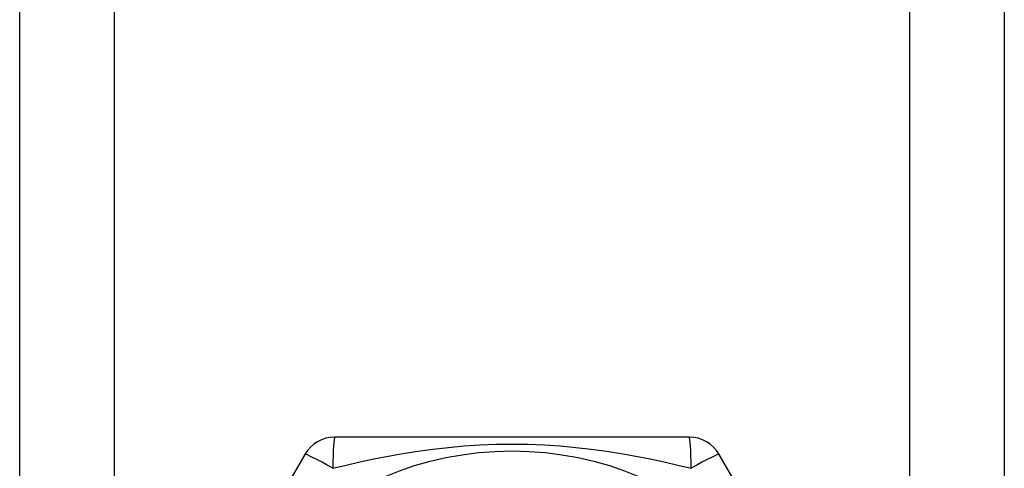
# Model space of a CAD drawing. Header units: inches. Extents: x 0 to 80.3, y -11 to 43.1.
# Tile 22 of 74: x 17.405 to 17.967, y 14.679 to 14.935. Entities that reach past the tile are written whole.
import ezdxf

# ---------------------------------------------------------------- set-up
doc = ezdxf.new("R2010")
doc.units = ezdxf.units.IN
doc.header["$MEASUREMENT"] = 0
doc.layers.add('Visible Edges(ANSI)', color=7, linetype='Continuous', lineweight=25)
doc.layers.add('Visible Tangent Edges(ANSI)', color=7, linetype='Continuous', lineweight=25)

msp = doc.modelspace()

# ---------------------------------------------------------------- linework, layer by layer
at = {"layer": 'Visible Edges(ANSI)'}
for p, q in [((17.40514, 14.17547), (17.40514, 31.5613)), ((17.96714, 31.5613), (17.96714, 14.17547)), ((17.78729, 14.69713), (17.58499, 14.69713)), ((17.56794, 14.68728), (17.46679, 14.51209)), ((17.90548, 14.51209), (17.80433, 14.68728))]:
    msp.add_line(p, q, dxfattribs=at)
msp.add_circle((17.68614, 14.50225), 0.18701, dxfattribs=at)
for centre, start, end in [((17.58499, 14.67744), 90, 150), ((17.78729, 14.67744), 30, 90)]:
    msp.add_arc(centre, 0.01969, start, end, dxfattribs=at)
at = {"layer": 'Visible Tangent Edges(ANSI)'}
for p, q in [((17.45899, 31.5613), (17.45899, 14.17547)), ((17.91329, 14.17547), (17.91329, 31.5613))]:
    msp.add_line(p, q, dxfattribs=at)
at = {"layer": 'Visible Tangent Edges(ANSI)', "flags": 128}
msp.add_lwpolyline([(17.58389, 14.67934), (17.59151, 14.6812), (17.59932, 14.68298), (17.60733, 14.68468), (17.6155, 14.68628), (17.62385, 14.68775), (17.63236, 14.68909), (17.64101, 14.69026), (17.6498, 14.69127), (17.65872, 14.69208), (17.66776, 14.69268), (17.67691, 14.69306), (17.68616, 14.69319), (17.69544, 14.69306), (17.70462, 14.69269), (17.71366, 14.69209), (17.72258, 14.69128), (17.73136, 14.69028), (17.74, 14.6891), (17.74848, 14.68776), (17.75681, 14.68629), (17.76497, 14.68469), (17.77296, 14.68299), (17.78076, 14.6812), (17.78838, 14.67934)], dxfattribs=at)
at = {"layer": 'Visible Tangent Edges(ANSI)'}
for centre, major_axis, start_param, end_param in [((17.58499, 14.67744), (0, 0.01969), 0, 1.474012), ((17.78729, 14.67744), (0, 0.01969), 4.809173, 6.283185), ((17.58499, 14.67744), (-0.01705, 0.00984), 4.809173, 6.283185), ((17.78729, 14.67744), (0.01705, 0.00984), 0, 1.474012)]:
    msp.add_ellipse(centre, major_axis=major_axis, ratio=0.056054, start_param=start_param, end_param=end_param, dxfattribs=at)

doc.saveas('drawing.dxf')
